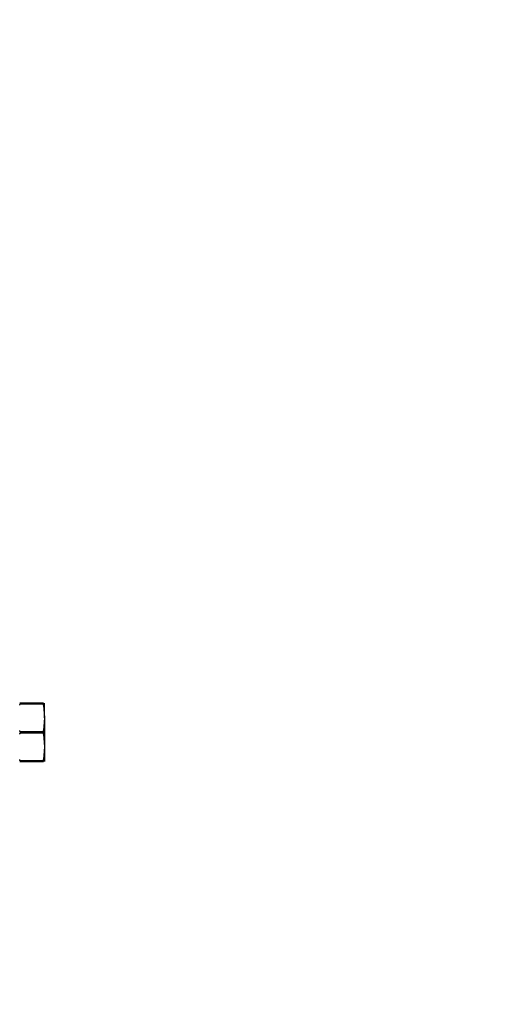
# Paper-space layout 'Sheet1' of a CAD drawing. Header units: millimetres. Extents: x 0 to 420, y 0 to 297.
# Tile 35 of 135: x 134 to 153, y 46 to 86. Entities that reach past the tile are written whole.
import ezdxf

# ---------------------------------------------------------------- set-up
doc = ezdxf.new("R2010")
doc.units = ezdxf.units.MM
doc.layers.add('SLD-0', color=179, linetype='Continuous')
doc.styles.add('SLDTEXTSTYLE1', font='TXT', dxfattribs={"width": 0.75})
doc.styles.add('SLDTEXTSTYLE3', font='TXT', dxfattribs={"width": 0.96})
doc.dimstyles.new('SLDDIMSTYLE3', dxfattribs={"dimtxt": 2.5, "dimasz": 3.302, "dimexe": 0, "dimexo": 0.0625, "dimtad": 1, "dimdec": 1, "dimlfac": 5, "dimrnd": 1e-09, "dimzin": 4, "dimdsep": 46, "dimtxsty": 'SLDTEXTSTYLE1', "dimblk1": 'NONE', "dimblk2": 'NONE', "dimsah": 1, "dimcen": 0, "dimadec": 0, "dimazin": 1, "dimtfac": 1, "dimtmove": 0, "dimatfit": 3, "dimldrblk": 'NONE', "dimfxl": 1, "dimfrac": 2, "dimtolj": 1, "dimtzin": 12, "dimarcsym": 0})
doc.dimstyles.new('SLDDIMSTYLE4', dxfattribs={"dimtxt": 2.5, "dimasz": 3.302, "dimexe": 0, "dimexo": 0.0625, "dimtad": 1, "dimdec": 1, "dimlfac": 5, "dimrnd": 1e-09, "dimzin": 12, "dimdsep": 46, "dimtxsty": 'SLDTEXTSTYLE1', "dimblk1": 'NONE', "dimblk2": 'NONE', "dimsah": 1, "dimcen": 0, "dimadec": 0, "dimazin": 3, "dimtfac": 1, "dimtmove": 0, "dimatfit": 3, "dimldrblk": 'NONE', "dimfxl": 1, "dimfrac": 2, "dimtolj": 1, "dimtzin": 12, "dimarcsym": 0})

# ---------------------------------------------------------------- blocks, each defined once
blk = doc.blocks.new('_D_22')
at = {"layer": 'SLD-0', "color": 179}
for p, q in [((177.639, 244.196), (170.681, 237.013)), ((170.681, 237.013), (163.266, 229.357)), ((168.235, 235.206), (170.681, 237.013)), ((170.681, 237.013), (168.594, 234.858)), ((170.681, 237.013), (168.953, 234.51)), ((168.235, 235.206), (168.953, 234.51)), ((163.266, 229.357), (151.443, 229.357))]:
    blk.add_line(p, q, dxfattribs=at)
at = {"layer": 'SLD-0', "color": 179, "char_height": 2.5, "attachment_point": 1, "style": 'SLDTEXTSTYLE3'}
for s, insert in [('%%c', (150.193, 232.392)), ('20.0', (155.213, 232.43))]:
    blk.add_mtext(s, dxfattribs=dict(at, insert=insert))
blk = doc.blocks.new('_None')
blk = doc.blocks.new('_D_23')
at = {"layer": 'SLD-0', "color": 179}
for p, q in [((163.999, 261.493), (154.023, 261.493)), ((172.8, 249.896), (163.999, 261.493)), ((171.384, 252.588), (170.588, 251.984)), ((172.8, 249.896), (170.986, 252.286)), ((171.384, 252.588), (172.8, 249.896)), ((172.8, 249.896), (170.588, 251.984)), ((175.52, 246.312), (172.8, 249.896))]:
    blk.add_line(p, q, dxfattribs=at)
at = {"layer": 'SLD-0', "color": 179, "char_height": 2.5, "attachment_point": 1, "style": 'SLDTEXTSTYLE3'}
for s, insert in [('%%c', (152.773, 264.528)), ('9.0', (157.794, 264.566))]:
    blk.add_mtext(s, dxfattribs=dict(at, insert=insert))
blk = doc.blocks.new('_D_24')
at = {"layer": 'SLD-0', "color": 179}
for p, q in [((241.453, 256.697), (250.709, 264.131)), ((250.709, 264.131), (262.532, 264.131)), ((241.453, 256.697), (243.478, 258.965)), ((244.105, 258.186), (243.478, 258.965)), ((241.453, 256.697), (243.792, 258.576)), ((244.105, 258.186), (241.453, 256.697)), ((236.385, 252.627), (241.453, 256.697))]:
    blk.add_line(p, q, dxfattribs=at)
at = {"layer": 'SLD-0', "color": 179, "char_height": 2.5, "attachment_point": 1, "style": 'SLDTEXTSTYLE3'}
for s, insert in [('%%c', (251.047, 267.167)), ('13.0', (256.067, 267.205))]:
    blk.add_mtext(s, dxfattribs=dict(at, insert=insert))
blk = doc.blocks.new('_D_25')
at = {"layer": 'SLD-0', "color": 179}
for p, q in [((240.691, 239.098), (237.146, 235.226)), ((237.146, 235.226), (227.951, 225.18)), ((234.752, 233.35), (237.146, 235.226)), ((237.146, 235.226), (235.121, 233.013)), ((237.146, 235.226), (235.489, 232.675)), ((234.752, 233.35), (235.489, 232.675)), ((227.951, 225.18), (216.128, 225.18))]:
    blk.add_line(p, q, dxfattribs=at)
at = {"layer": 'SLD-0', "color": 179, "char_height": 2.5, "attachment_point": 1, "style": 'SLDTEXTSTYLE3'}
for s, insert in [('%%c', (214.878, 228.215)), ('10.5', (219.898, 228.254))]:
    blk.add_mtext(s, dxfattribs=dict(at, insert=insert))
blk = doc.blocks.new('_D_28')
at = {"layer": 'SLD-0', "color": 179}
for p, q in [((173.264, 174.39), (183.569, 183.365)), ((183.569, 183.365), (193.545, 183.365)), ((173.264, 174.39), (175.198, 176.738)), ((175.855, 175.984), (175.198, 176.738)), ((173.264, 174.39), (175.526, 176.361)), ((175.855, 175.984), (173.264, 174.39)), ((169.87, 171.435), (173.264, 174.39))]:
    blk.add_line(p, q, dxfattribs=at)
at = {"layer": 'SLD-0', "color": 179, "char_height": 2.5, "attachment_point": 1, "style": 'SLDTEXTSTYLE3'}
for s, insert in [('%%c', (183.906, 186.4)), ('9.0', (188.927, 186.438))]:
    blk.add_mtext(s, dxfattribs=dict(at, insert=insert))
blk = doc.blocks.new('_D_30')
at = {"layer": 'SLD-0', "color": 179}
for p, q in [((230.033, 164.087), (234.374, 159.249)), ((236.006, 156.682), (234.374, 159.249)), ((234.374, 159.249), (236.75, 157.35)), ((234.374, 159.249), (236.378, 157.016)), ((234.374, 159.249), (244.668, 147.778)), ((236.006, 156.682), (236.75, 157.35)), ((244.668, 147.778), (256.491, 147.778))]:
    blk.add_line(p, q, dxfattribs=at)
at = {"layer": 'SLD-0', "color": 179, "char_height": 2.5, "attachment_point": 1, "style": 'SLDTEXTSTYLE3'}
for s, insert in [('%%c', (245.006, 150.813)), ('13.0', (250.026, 150.851))]:
    blk.add_mtext(s, dxfattribs=dict(at, insert=insert))
blk = doc.blocks.new('_D_31')
at = {"layer": 'SLD-0', "color": 179}
for p, q in [((224.118, 191.46), (212.295, 191.46)), ((230.761, 181.361), (224.118, 191.46)), ((229.53, 184.142), (228.695, 183.593)), ((229.53, 184.142), (230.761, 181.361)), ((230.761, 181.361), (228.695, 183.593)), ((230.761, 181.361), (229.113, 183.868)), ((233.646, 176.975), (230.761, 181.361))]:
    blk.add_line(p, q, dxfattribs=at)
at = {"layer": 'SLD-0', "color": 179, "char_height": 2.5, "attachment_point": 1, "style": 'SLDTEXTSTYLE3'}
for s, insert in [('%%c', (211.045, 194.495)), ('10.5', (216.066, 194.534))]:
    blk.add_mtext(s, dxfattribs=dict(at, insert=insert))

psp = doc.layouts.new('Sheet1')

# ---------------------------------------------------------------- linework, layer by layer
at = {"layer": 'SLD-0', "color": 179, "linetype": 'Continuous', "lineweight": 25}
for p, q in [((133.93, 58.332), (133.93, 58.354)), ((134.817, 58.354), (133.93, 58.354)), ((133.93, 58.332), (134.817, 58.332)), ((134.817, 58.332), (134.817, 58.354)), ((134.856, 58.277), (134.856, 58.354)), ((134.856, 58.277), (134.894, 57.764)), ((134.894, 57.764), (134.894, 58.354)), ((134.894, 57.764), (134.856, 57.251)), ((134.894, 57.764), (134.894, 56.584)), ((134.817, 57.196), (133.93, 57.196)), ((133.93, 57.152), (133.93, 57.196)), ((133.93, 57.152), (134.817, 57.152)), ((134.817, 57.152), (134.817, 57.196)), ((134.856, 57.097), (134.856, 57.251)), ((134.856, 57.097), (134.894, 56.584)), ((134.894, 56.584), (134.856, 56.071)), ((134.894, 56.584), (134.894, 55.994)), ((134.817, 56.016), (133.93, 56.016)), ((133.93, 55.994), (133.93, 56.016)), ((133.93, 55.994), (134.817, 55.994)), ((134.817, 55.994), (134.817, 56.016)), ((134.856, 55.994), (134.856, 56.071))]:
    psp.add_line(p, q, dxfattribs=at)
for points, knots in [([(133.93, 58.354), (133.928, 58.354), (133.925, 58.354), (133.918, 58.354), (133.909, 58.354), (133.898, 58.354), (133.893, 58.354), (133.891, 58.354), (133.891, 58.354)], [0, 0, 0, 0, 0.050725, 0.133497, 0.261785, 0.479323, 0.90962, 1, 1, 1, 1]), ([(133.891, 58.277), (133.893, 58.285), (133.896, 58.3), (133.905, 58.317), (133.914, 58.327), (133.922, 58.331), (133.927, 58.332), (133.93, 58.332), (133.93, 58.332)], [0, 0, 0, 0, 0.358437, 0.670637, 0.790432, 0.911255, 0.996182, 1, 1, 1, 1]), ([(134.856, 58.354), (134.854, 58.354), (134.851, 58.354), (134.842, 58.354), (134.833, 58.354), (134.825, 58.354), (134.82, 58.354), (134.817, 58.354)], [0, 0, 0, 0, 0.369104, 0.664396, 0.790007, 0.916793, 1, 1, 1, 1]), ([(134.817, 58.332), (134.818, 58.332), (134.821, 58.332), (134.827, 58.33), (134.835, 58.325), (134.846, 58.312), (134.853, 58.295), (134.855, 58.282), (134.856, 58.277)], [0, 0, 0, 0, 0.01419, 0.109492, 0.225683, 0.414266, 0.777152, 1, 1, 1, 1]), ([(133.93, 57.196), (133.927, 57.196), (133.922, 57.197), (133.914, 57.201), (133.904, 57.212), (133.895, 57.229), (133.893, 57.243), (133.891, 57.251)], [0, 0, 0, 0, 0.087229, 0.194567, 0.36026, 0.668771, 1, 1, 1, 1]), ([(133.891, 57.097), (133.892, 57.104), (133.895, 57.119), (133.903, 57.135), (133.913, 57.146), (133.921, 57.15), (133.927, 57.152), (133.929, 57.152), (133.93, 57.152)], [0, 0, 0, 0, 0.314057, 0.643598, 0.769561, 0.896554, 0.982777, 1, 1, 1, 1]), ([(134.856, 57.251), (134.854, 57.239), (134.851, 57.224), (134.84, 57.208), (134.832, 57.201), (134.824, 57.197), (134.819, 57.196), (134.817, 57.196)], [0, 0, 0, 0, 0.503316, 0.661837, 0.821389, 0.917532, 1, 1, 1, 1]), ([(134.817, 57.152), (134.818, 57.152), (134.821, 57.152), (134.828, 57.15), (134.837, 57.144), (134.848, 57.13), (134.853, 57.113), (134.855, 57.1), (134.856, 57.097)], [0, 0, 0, 0, 0.02763, 0.12423, 0.247423, 0.453201, 0.856373, 1, 1, 1, 1]), ([(133.93, 56.016), (133.927, 56.016), (133.922, 56.017), (133.914, 56.021), (133.904, 56.032), (133.895, 56.049), (133.893, 56.063), (133.891, 56.071)], [0, 0, 0, 0, 0.087229, 0.194567, 0.36026, 0.668753, 1, 1, 1, 1]), ([(133.891, 55.994), (133.893, 55.994), (133.896, 55.994), (133.905, 55.994), (133.914, 55.994), (133.922, 55.994), (133.928, 55.994), (133.93, 55.994)], [0, 0, 0, 0, 0.369106, 0.664394, 0.7899782, 0.9167945, 1, 1, 1, 1]), ([(134.856, 56.071), (134.854, 56.059), (134.851, 56.044), (134.84, 56.028), (134.832, 56.021), (134.824, 56.017), (134.819, 56.016), (134.817, 56.016)], [0, 0, 0, 0, 0.503316, 0.661837, 0.821389, 0.917532, 1, 1, 1, 1]), ([(134.817, 55.994), (134.819, 55.994), (134.822, 55.994), (134.829, 55.994), (134.838, 55.994), (134.849, 55.994), (134.854, 55.994), (134.856, 55.994), (134.856, 55.994)], [0, 0, 0, 0, 0.0506889, 0.1334988, 0.2617617, 0.4793066, 0.9096167, 1, 1, 1, 1])]:
    psp.add_open_spline(points, degree=3, knots=knots, dxfattribs=at)

# ---------------------------------------------------------------- dimensions: what is measured, and where the dimension line sits
at = {"layer": 'SLD-0', "color": 179}
for p1, dimstyle, picture, middle in [((0.889, 0.948), 'SLDDIMSTYLE3', '_D_24', (257.414, 266.248)), ((0.517, 0.737), 'SLDDIMSTYLE3', '_D_23', (158.218, 263.609)), ((1.173, 1.62), 'SLDDIMSTYLE3', '_D_22', (156.561, 231.473)), ((0.745, 0.74), 'SLDDIMSTYLE4', '_D_25', (221.245, 227.297)), ((0.831303, 0.6414323), 'SLDDIMSTYLE4', '_D_31', (217.4129934, 193.5763759)), ((0.634, 0.639), 'SLDDIMSTYLE3', '_D_28', (189.351, 185.481)), ((1.067, 0.743), 'SLDDIMSTYLE3', '_D_30', (251.373, 149.894))]:
    dim = psp.add_diameter_dim_2p(p1=p1, p2=(0, 0), dimstyle=dimstyle, dxfattribs=at)
    dim.commit()
    dim.dimension.update_dxf_attribs({"geometry": picture, "text_midpoint": middle, "dimtype": 163})

doc.saveas('drawing.dxf')
